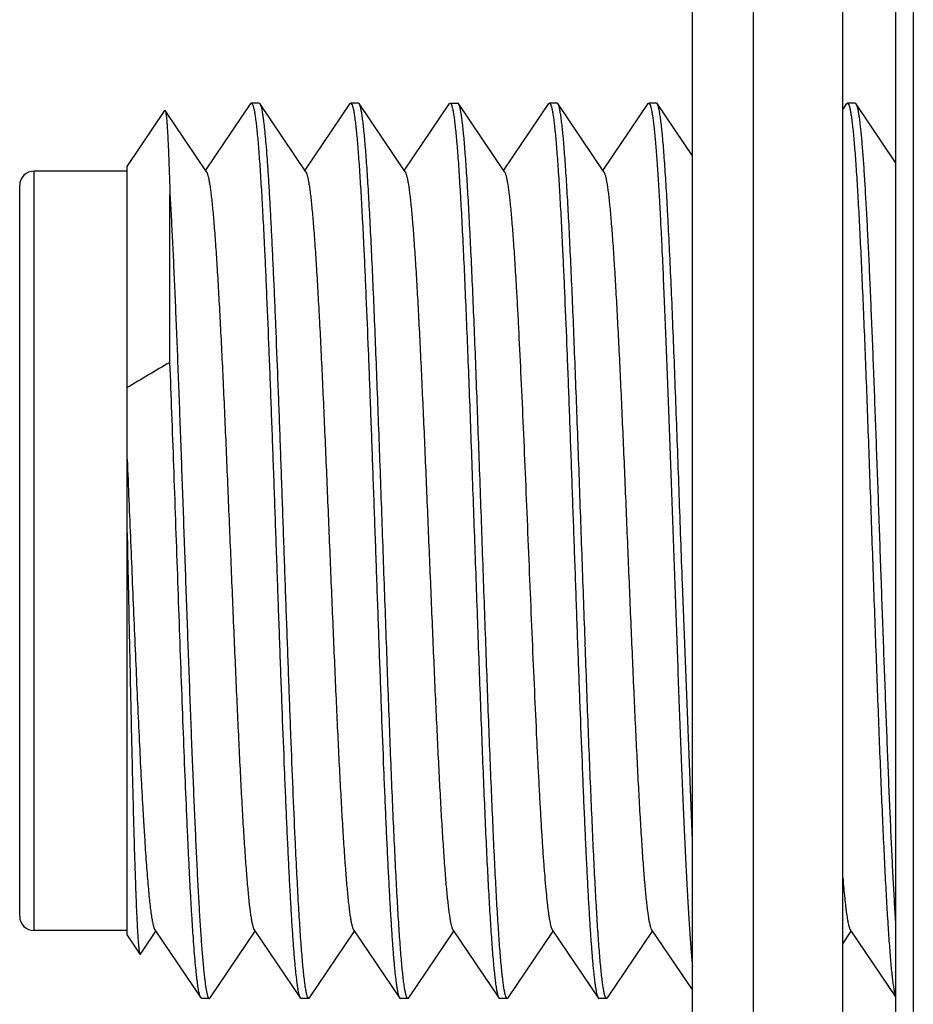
# Model space of a CAD drawing. Header units: inches. Extents: x 0.2 to 16.8, y 0.2 to 10.8.
# Tile 32 of 38: x 7.9 to 8.149, y 6.744 to 7.018. Entities that reach past the tile are written whole.
import ezdxf

# ---------------------------------------------------------------- set-up
doc = ezdxf.new("R2010")
doc.units = ezdxf.units.IN
doc.header["$LTSCALE"] = 0.935
doc.header["$MEASUREMENT"] = 0
doc.layers.get('0').update_dxf_attribs({"linetype": 'CONTINUOUS'})

msp = doc.modelspace()

# ---------------------------------------------------------------- linework, layer by layer
at = {"color": 7, "linetype": 'CONTINUOUS'}
for p, q in [((8.10459, 8.1832), (8.10459, 3.1162)), ((8.08758, 3.1262), (8.08758, 8.1732)), ((8.14431, 7.6512), (8.14431, 3.6532)), ((8.12958, 3.6522), (8.12958, 7.6472)), ((7.96423, 6.99503), (7.95167, 6.97641)), ((7.96446, 6.9952), (7.96423, 6.99503)), ((7.96661, 6.9952), (7.96446, 6.9952)), ((7.96446, 6.9952), (7.96485, 6.99473)), ((7.96661, 6.9952), (7.96684, 6.99503)), ((7.97968, 6.976), (7.96684, 6.99503)), ((7.96684, 6.99503), (7.96699, 6.99473)), ((7.99197, 6.99503), (7.9794, 6.97641)), ((7.99197, 6.99503), (7.9922, 6.9952)), ((7.99434, 6.9952), (7.9922, 6.9952)), ((7.9922, 6.9952), (7.99258, 6.99473)), ((7.99434, 6.9952), (7.9945, 6.99512)), ((7.99457, 6.99503), (7.9945, 6.99512)), ((8.00741, 6.976), (7.99457, 6.99503)), ((8.0197, 6.99503), (8.00714, 6.97641)), ((8.0197, 6.99503), (8.01993, 6.9952)), ((8.01993, 6.9952), (8.02208, 6.9952)), ((8.01993, 6.9952), (8.02004, 6.99517)), ((8.02231, 6.99503), (8.02208, 6.9952)), ((8.03514, 6.976), (8.02231, 6.99503)), ((8.02246, 6.99473), (8.02231, 6.99503)), ((8.04744, 6.99503), (8.03487, 6.97641)), ((8.04744, 6.99503), (8.04767, 6.9952)), ((8.04981, 6.9952), (8.04767, 6.9952)), ((8.04767, 6.9952), (8.04805, 6.99473)), ((8.05004, 6.99503), (8.04981, 6.9952)), ((8.06288, 6.976), (8.05004, 6.99503)), ((8.0502, 6.99473), (8.05004, 6.99503)), ((8.07517, 6.99503), (8.06261, 6.97641)), ((8.07517, 6.99503), (8.0754, 6.9952)), ((8.07755, 6.9952), (8.0754, 6.9952)), ((8.0754, 6.9952), (8.07579, 6.99473)), ((8.07778, 6.99503), (8.07755, 6.9952)), ((8.08758, 6.98049), (8.07778, 6.99503)), ((8.13064, 6.99503), (8.12958, 6.99347)), ((8.13064, 6.99503), (8.13087, 6.9952)), ((8.13301, 6.9952), (8.13087, 6.9952)), ((8.13087, 6.9952), (8.13126, 6.99473)), ((8.13301, 6.9952), (8.13325, 6.99503)), ((8.14431, 6.97863), (8.13325, 6.99503)), ((8.13325, 6.99503), (8.1334, 6.99473)), ((7.9298, 6.97749), (7.94031, 6.99307)), ((7.94031, 6.99307), (7.94043, 6.99307)), ((7.95194, 6.976), (7.94043, 6.99307)), ((7.9298, 6.9762), (7.9038, 6.9762)), ((7.9298, 6.76292), (7.9298, 6.97749)), ((7.8998, 6.7682), (7.8998, 6.9722)), ((7.94175, 6.9228), (7.94175, 6.96965)), ((8.08758, 6.78934), (8.0848, 6.86102)), ((7.9298, 6.7642), (7.9038, 6.7642)), ((7.9335, 6.75762), (7.9378, 6.764)), ((7.93753, 6.76441), (7.95037, 6.74538)), ((7.95297, 6.74538), (7.96554, 6.764)), ((7.96526, 6.76441), (7.9781, 6.74538)), ((7.98071, 6.74538), (7.99327, 6.764)), ((7.993, 6.76441), (8.00583, 6.74538)), ((8.00844, 6.74538), (8.02101, 6.764)), ((8.02073, 6.76441), (8.03357, 6.74538)), ((8.03618, 6.74538), (8.04874, 6.764)), ((8.04847, 6.76441), (8.0613, 6.74538)), ((8.06391, 6.74538), (8.07647, 6.764)), ((8.0762, 6.76441), (8.08758, 6.74753)), ((8.12958, 6.76051), (8.13194, 6.764)), ((8.13167, 6.76441), (8.14431, 6.74567)), ((7.9298, 6.76292), (7.93337, 6.75762)), ((7.93337, 6.75762), (7.9335, 6.75762)), ((7.9506, 6.7452), (7.95037, 6.74538)), ((7.95274, 6.7452), (7.9506, 6.7452)), ((7.95274, 6.7452), (7.95297, 6.74538)), ((7.97795, 6.74568), (7.9781, 6.74538)), ((7.9781, 6.74538), (7.97833, 6.7452)), ((7.98048, 6.7452), (7.97833, 6.7452)), ((7.98009, 6.74568), (7.98048, 6.7452)), ((7.98048, 6.7452), (7.98071, 6.74538)), ((8.00568, 6.74568), (8.00583, 6.74538)), ((8.00583, 6.74538), (8.00607, 6.7452)), ((8.00821, 6.7452), (8.00607, 6.7452)), ((8.00844, 6.74538), (8.00821, 6.7452)), ((8.03357, 6.74538), (8.0338, 6.7452)), ((8.03594, 6.7452), (8.0338, 6.7452)), ((8.03594, 6.7452), (8.03618, 6.74538)), ((8.06115, 6.74568), (8.0613, 6.74538)), ((8.0613, 6.74538), (8.06153, 6.7452)), ((8.06368, 6.7452), (8.06153, 6.7452)), ((8.06368, 6.7452), (8.06391, 6.74538))]:
    msp.add_line(p, q, dxfattribs=at)
at = {"color": 9, "linetype": 'CONTINUOUS'}
for p, q in [((8.14927, 7.6512), (8.14927, 3.6532)), ((7.9038, 6.7642), (7.9038, 6.9762))]:
    msp.add_line(p, q, dxfattribs=at)
at = {"color": 7, "linetype": 'CONTINUOUS'}
for centre, radius, start, end in [((7.9038, 6.9722), 0.004, 90, 180), ((8.74896, 5.53803), 1.60286, 120.23881, 120.73452), ((7.9038, 6.7682), 0.004, 180, 270)]:
    msp.add_arc(centre, radius, start, end, dxfattribs=at)
for points, knots in [([(8.00821, 6.7452), (8.00819, 6.7452), (8.00815, 6.74521), (8.0081, 6.74524), (8.00805, 6.74529), (8.00799, 6.74535), (8.00794, 6.74544), (8.00789, 6.74554), (8.00783, 6.74565), (8.00776, 6.74585), (8.00767, 6.74613), (8.00756, 6.74653), (8.00746, 6.74701), (8.00735, 6.74755), (8.00725, 6.74816), (8.00714, 6.74885), (8.00703, 6.74961), (8.00689, 6.75075), (8.0067, 6.75236), (8.00649, 6.7545), (8.00628, 6.7569), (8.00607, 6.75957), (8.00586, 6.7625), (8.00556, 6.76689), (8.0052, 6.77298), (8.00478, 6.78094), (8.00436, 6.78974), (8.00393, 6.79929), (8.00351, 6.80949), (8.00309, 6.82026), (8.00266, 6.8315), (8.00224, 6.8431), (8.00182, 6.85495), (8.00139, 6.86694), (8.00097, 6.87896), (8.00054, 6.8909), (8.00012, 6.90265), (7.9997, 6.9141), (7.99927, 6.92513), (7.99885, 6.93566), (7.99842, 6.94558), (7.998, 6.95479), (7.99764, 6.96199), (7.99735, 6.96733), (7.99714, 6.97101), (7.99693, 6.97445), (7.99671, 6.97765), (7.9965, 6.9806), (7.99629, 6.98329), (7.99608, 6.98572), (7.99587, 6.98787), (7.99566, 6.98976), (7.99547, 6.99116), (7.99533, 6.99213), (7.99522, 6.99276), (7.99511, 6.99331), (7.99501, 6.9938), (7.9949, 6.99421), (7.99481, 6.99451), (7.99474, 6.99471), (7.99468, 6.99483), (7.99463, 6.99494), (7.99459, 6.995), (7.99457, 6.99503)], [0, 0, 0, 0, 0.000216, 0.000455, 0.000734, 0.001066, 0.001456, 0.001908, 0.002425, 0.00301, 0.004383, 0.006032, 0.007961, 0.01017, 0.01266, 0.015429, 0.018478, 0.021805, 0.029286, 0.037857, 0.047501, 0.058195, 0.069915, 0.082636, 0.110957, 0.142898, 0.178163, 0.216425, 0.257329, 0.300495, 0.345522, 0.391991, 0.43947, 0.487518, 0.535687, 0.58353, 0.630602, 0.676464, 0.720691, 0.762871, 0.802613, 0.839547, 0.873331, 0.888943, 0.903652, 0.917424, 0.930229, 0.942036, 0.952818, 0.962553, 0.971216, 0.978791, 0.985261, 0.988079, 0.990616, 0.992873, 0.99485, 0.996547, 0.997967, 0.998575, 0.999115, 0.999589, 1, 1, 1, 1]), ([(8.02004, 6.99517), (8.02005, 6.99516), (8.02007, 6.99515), (8.02008, 6.99513), (8.0201, 6.99512)], [0, 0, 0, 0, 0.234416, 1, 1, 1, 1]), ([(8.0201, 6.99512), (8.02011, 6.9951), (8.02015, 6.99505), (8.0202, 6.99497), (8.02026, 6.99487), (8.02033, 6.99471), (8.02042, 6.99445), (8.02053, 6.99409), (8.02063, 6.99366), (8.02073, 6.99317), (8.02084, 6.9926), (8.02094, 6.99196), (8.02105, 6.99125), (8.02119, 6.99017), (8.02137, 6.98865), (8.02158, 6.98663), (8.02179, 6.98434), (8.022, 6.98179), (8.02221, 6.97899), (8.02242, 6.97594), (8.02263, 6.97265), (8.02284, 6.96912), (8.02313, 6.96398), (8.02348, 6.95704), (8.0239, 6.94813), (8.02432, 6.93852), (8.02474, 6.92828), (8.02516, 6.91751), (8.02558, 6.90632), (8.02599, 6.89479), (8.02641, 6.88304), (8.02683, 6.87118), (8.02725, 6.8593), (8.02767, 6.84753), (8.02809, 6.83596), (8.02851, 6.8247), (8.02893, 6.81386), (8.02935, 6.80353), (8.02976, 6.79381), (8.03018, 6.78478), (8.03054, 6.77772), (8.03083, 6.77249), (8.03104, 6.76889), (8.03125, 6.76552), (8.03146, 6.76239), (8.03166, 6.75951), (8.03187, 6.75688), (8.03208, 6.7545), (8.03229, 6.75239), (8.0325, 6.75054), (8.03268, 6.74918), (8.03283, 6.74822), (8.03293, 6.74761), (8.03304, 6.74706), (8.03314, 6.74659), (8.03324, 6.74618), (8.03333, 6.74589), (8.03341, 6.74569), (8.03346, 6.74557), (8.03351, 6.74547), (8.03355, 6.7454), (8.03357, 6.74538)], [0, 0, 0, 0, 0.00033, 0.000717, 0.001166, 0.001678, 0.002898, 0.004387, 0.006148, 0.008182, 0.01049, 0.013072, 0.015927, 0.019055, 0.026122, 0.034259, 0.043449, 0.053674, 0.064909, 0.077132, 0.090314, 0.104425, 0.119434, 0.152009, 0.187743, 0.226314, 0.267371, 0.310542, 0.355435, 0.401643, 0.448746, 0.496316, 0.543922, 0.591131, 0.637515, 0.682652, 0.726132, 0.767562, 0.806564, 0.842786, 0.8759, 0.891196, 0.905606, 0.919095, 0.931635, 0.943197, 0.953756, 0.963288, 0.971772, 0.979191, 0.985531, 0.988292, 0.99078, 0.992994, 0.994934, 0.9966, 0.997996, 0.998594, 0.999126, 0.999594, 1, 1, 1, 1]), ([(8.0848, 6.86102), (8.08466, 6.86517), (8.08437, 6.87344), (8.08393, 6.8858), (8.08349, 6.898), (8.08305, 6.90992), (8.08262, 6.92146), (8.08218, 6.93248), (8.08175, 6.94289), (8.08131, 6.95259), (8.08094, 6.96017), (8.08064, 6.9658), (8.08042, 6.96968), (8.0802, 6.97331), (8.07998, 6.97669), (8.07976, 6.97981), (8.07955, 6.98265), (8.07933, 6.98521), (8.07911, 6.98749), (8.07889, 6.98948), (8.0787, 6.99096), (8.07855, 6.99199), (8.07844, 6.99265), (8.07833, 6.99323), (8.07822, 6.99374), (8.07812, 6.99417), (8.07802, 6.99449), (8.07795, 6.9947), (8.07789, 6.99483), (8.07784, 6.99494), (8.0778, 6.995), (8.07778, 6.99503)], [0, 0, 0, 0, 0.092603, 0.184965, 0.276177, 0.365336, 0.451562, 0.534004, 0.611848, 0.684325, 0.750722, 0.781433, 0.810384, 0.837504, 0.862726, 0.88599, 0.907237, 0.926418, 0.943488, 0.958405, 0.971139, 0.976679, 0.981665, 0.986095, 0.98997, 0.99329, 0.99606, 0.997242, 0.99829, 0.999208, 1, 1, 1, 1]), ([(7.94043, 6.99307), (7.94043, 6.99306), (7.94045, 6.99303), (7.94048, 6.99296), (7.94052, 6.99285), (7.94056, 6.99268), (7.9406, 6.99246), (7.94064, 6.99221), (7.94068, 6.99191), (7.94072, 6.99156), (7.94078, 6.99102), (7.94085, 6.99023), (7.94093, 6.98916), (7.94101, 6.98792), (7.94109, 6.98652), (7.94118, 6.98495), (7.94126, 6.98322), (7.94134, 6.98133), (7.94142, 6.97929), (7.9415, 6.97709), (7.94162, 6.97386), (7.94169, 6.97137), (7.94175, 6.96965)], [0, 0, 0, 0, 0.001781, 0.003976, 0.009668, 0.017143, 0.026424, 0.037524, 0.050443, 0.065181, 0.081736, 0.12028, 0.166024, 0.218906, 0.278848, 0.345763, 0.419555, 0.500113, 0.587319, 0.68105, 0.78118, 1, 1, 1, 1]), ([(7.96485, 6.99473), (7.96489, 6.99463), (7.96496, 6.99442), (7.96506, 6.99407), (7.96516, 6.99365), (7.96527, 6.99316), (7.96537, 6.99261), (7.96551, 6.99175), (7.96568, 6.9905), (7.96589, 6.98881), (7.96609, 6.98687), (7.96629, 6.98467), (7.9665, 6.98223), (7.9667, 6.97955), (7.96698, 6.97551), (7.96733, 6.96991), (7.96774, 6.96256), (7.9681, 6.95517), (7.96844, 6.94792), (7.96886, 6.9384), (7.96937, 6.92574), (7.96998, 6.90981), (7.97059, 6.8931), (7.9712, 6.87596), (7.9718, 6.85871), (7.97241, 6.84167), (7.97302, 6.82519), (7.97353, 6.81195), (7.97395, 6.80186), (7.97425, 6.79477), (7.97456, 6.78805), (7.97487, 6.78172), (7.97517, 6.77582), (7.97548, 6.77037), (7.97578, 6.76541), (7.97609, 6.76095), (7.97635, 6.75757), (7.97656, 6.75513), (7.97671, 6.7535), (7.97686, 6.75202), (7.97702, 6.75068), (7.97717, 6.74949), (7.97732, 6.74844), (7.97747, 6.74754), (7.9776, 6.74688), (7.97771, 6.74643), (7.97779, 6.74614), (7.97786, 6.7459), (7.97792, 6.74575), (7.97795, 6.74568)], [0, 0, 0, 0, 0.001217, 0.002689, 0.004419, 0.006407, 0.008656, 0.011164, 0.016957, 0.023778, 0.031614, 0.040451, 0.05027, 0.061052, 0.072774, 0.098936, 0.128534, 0.161317, 0.187826, 0.215841, 0.275845, 0.340171, 0.407579, 0.47677, 0.546409, 0.615153, 0.681676, 0.744696, 0.774508, 0.802996, 0.830022, 0.855455, 0.879174, 0.901064, 0.92102, 0.938948, 0.954761, 0.961851, 0.968386, 0.974358, 0.97976, 0.984588, 0.988835, 0.992501, 0.995581, 0.996903, 0.998079, 0.999111, 1, 1, 1, 1]), ([(7.96699, 6.99473), (7.96702, 6.99466), (7.96707, 6.99451), (7.96715, 6.99427), (7.96722, 6.994), (7.96733, 6.99356), (7.96746, 6.99292), (7.96761, 6.99205), (7.96776, 6.99103), (7.9679, 6.98987), (7.96805, 6.98858), (7.9682, 6.98715), (7.96835, 6.98558), (7.96856, 6.98322), (7.96882, 6.97995), (7.96912, 6.97565), (7.96941, 6.97085), (7.96971, 6.96559), (7.97001, 6.95989), (7.97031, 6.95377), (7.97061, 6.94726), (7.97091, 6.94039), (7.97132, 6.93061), (7.97183, 6.91774), (7.97242, 6.9017), (7.97302, 6.88507), (7.97361, 6.86817), (7.97421, 6.8513), (7.97481, 6.83479), (7.9754, 6.81893), (7.976, 6.80403), (7.97641, 6.79444), (7.97662, 6.78985)], [0, 0, 0, 0, 0.001059, 0.002284, 0.003678, 0.005242, 0.008881, 0.013203, 0.018207, 0.023889, 0.030244, 0.037265, 0.044945, 0.053277, 0.071855, 0.092915, 0.116361, 0.142086, 0.169971, 0.199888, 0.231698, 0.265253, 0.300399, 0.374804, 0.453534, 0.535129, 0.618077, 0.70084, 0.781883, 0.859705, 0.932862, 1, 1, 1, 1]), ([(7.99258, 6.99473), (7.99262, 6.99463), (7.9927, 6.99442), (7.9928, 6.99407), (7.9929, 6.99365), (7.993, 6.99316), (7.9931, 6.99261), (7.99324, 6.99175), (7.99342, 6.9905), (7.99362, 6.98881), (7.99382, 6.98687), (7.99403, 6.98467), (7.99423, 6.98223), (7.99443, 6.97955), (7.99472, 6.97551), (7.99506, 6.96991), (7.99547, 6.96256), (7.99584, 6.95517), (7.99617, 6.94792), (7.99659, 6.9384), (7.99711, 6.92574), (7.99771, 6.90981), (7.99832, 6.8931), (7.99893, 6.87596), (7.99954, 6.85871), (8.00015, 6.84167), (8.00075, 6.82519), (8.00127, 6.81195), (8.00168, 6.80186), (8.00199, 6.79477), (8.00229, 6.78805), (8.0026, 6.78172), (8.00291, 6.77582), (8.00321, 6.77037), (8.00352, 6.76541), (8.00382, 6.76095), (8.00408, 6.75757), (8.00429, 6.75513), (8.00445, 6.7535), (8.0046, 6.75202), (8.00475, 6.75068), (8.0049, 6.74949), (8.00506, 6.74844), (8.00521, 6.74754), (8.00534, 6.74688), (8.00545, 6.74643), (8.00552, 6.74614), (8.0056, 6.7459), (8.00565, 6.74575), (8.00568, 6.74568)], [0, 0, 0, 0, 0.001217, 0.002689, 0.004419, 0.006407, 0.008656, 0.011164, 0.016957, 0.023778, 0.031614, 0.040451, 0.05027, 0.061052, 0.072774, 0.098936, 0.128534, 0.161317, 0.187826, 0.215841, 0.275845, 0.340171, 0.407579, 0.47677, 0.546409, 0.615153, 0.681676, 0.744696, 0.774508, 0.802996, 0.830022, 0.855455, 0.879174, 0.901064, 0.92102, 0.938948, 0.954761, 0.961851, 0.968386, 0.974358, 0.97976, 0.984588, 0.988835, 0.992501, 0.995581, 0.996903, 0.998079, 0.999111, 1, 1, 1, 1]), ([(8.03594, 6.7452), (8.03593, 6.7452), (8.03589, 6.74521), (8.03583, 6.74524), (8.03578, 6.74529), (8.03573, 6.74535), (8.03568, 6.74543), (8.03562, 6.74553), (8.03557, 6.74564), (8.0355, 6.74583), (8.03541, 6.74611), (8.0353, 6.7465), (8.0352, 6.74697), (8.0351, 6.7475), (8.03499, 6.7481), (8.03489, 6.74877), (8.03478, 6.74951), (8.03464, 6.75063), (8.03446, 6.7522), (8.03425, 6.75429), (8.03404, 6.75664), (8.03383, 6.75925), (8.03362, 6.76212), (8.03333, 6.76642), (8.03297, 6.77238), (8.03255, 6.78018), (8.03214, 6.7888), (8.03172, 6.79817), (8.0313, 6.80819), (8.03088, 6.81877), (8.03046, 6.82982), (8.03004, 6.84124), (8.02962, 6.85293), (8.0292, 6.86477), (8.02878, 6.87666), (8.02836, 6.88849), (8.02794, 6.90015), (8.02753, 6.91155), (8.02711, 6.92256), (8.02669, 6.9331), (8.02627, 6.94307), (8.02585, 6.95237), (8.02543, 6.96093), (8.02502, 6.96866), (8.02466, 6.97455), (8.02437, 6.9788), (8.02416, 6.98162), (8.02395, 6.98419), (8.02374, 6.98649), (8.02353, 6.98854), (8.02332, 6.99031), (8.02314, 6.99162), (8.02299, 6.99252), (8.02289, 6.9931), (8.02279, 6.99361), (8.02268, 6.99405), (8.02258, 6.99441), (8.0225, 6.99463), (8.02246, 6.99473)], [0, 0, 0, 0, 0.000213, 0.000449, 0.000725, 0.001051, 0.001434, 0.001878, 0.002385, 0.002958, 0.004304, 0.00592, 0.007809, 0.009973, 0.012411, 0.015123, 0.018109, 0.021367, 0.028694, 0.037089, 0.046536, 0.057013, 0.068498, 0.080965, 0.108732, 0.140063, 0.174675, 0.212256, 0.252463, 0.294931, 0.339276, 0.385093, 0.431967, 0.479471, 0.527173, 0.574639, 0.621439, 0.667146, 0.711345, 0.753635, 0.793631, 0.83097, 0.865313, 0.89635, 0.923799, 0.936099, 0.947413, 0.957715, 0.966983, 0.975197, 0.982339, 0.988396, 0.991014, 0.993359, 0.995428, 0.997223, 0.998746, 1, 1, 1, 1]), ([(8.04805, 6.99473), (8.04809, 6.99463), (8.04816, 6.99442), (8.04827, 6.99407), (8.04837, 6.99365), (8.04847, 6.99316), (8.04857, 6.99261), (8.04871, 6.99175), (8.04889, 6.9905), (8.04909, 6.98881), (8.04929, 6.98687), (8.0495, 6.98467), (8.0497, 6.98223), (8.0499, 6.97955), (8.05019, 6.97551), (8.05053, 6.96991), (8.05094, 6.96256), (8.05131, 6.95517), (8.05164, 6.94792), (8.05206, 6.9384), (8.05258, 6.92574), (8.05318, 6.90981), (8.05379, 6.8931), (8.0544, 6.87596), (8.05501, 6.85871), (8.05561, 6.84167), (8.05622, 6.82519), (8.05674, 6.81195), (8.05715, 6.80186), (8.05746, 6.79477), (8.05776, 6.78805), (8.05807, 6.78172), (8.05837, 6.77582), (8.05868, 6.77037), (8.05898, 6.76541), (8.05929, 6.76095), (8.05955, 6.75757), (8.05976, 6.75513), (8.05991, 6.7535), (8.06007, 6.75202), (8.06022, 6.75068), (8.06037, 6.74949), (8.06052, 6.74844), (8.06068, 6.74754), (8.06081, 6.74688), (8.06092, 6.74643), (8.06099, 6.74614), (8.06107, 6.7459), (8.06112, 6.74575), (8.06115, 6.74568)], [0, 0, 0, 0, 0.001217, 0.002689, 0.004419, 0.006407, 0.008656, 0.011164, 0.016957, 0.023778, 0.031614, 0.040451, 0.05027, 0.061052, 0.072774, 0.098936, 0.128534, 0.161317, 0.187826, 0.215841, 0.275845, 0.340171, 0.407579, 0.47677, 0.546409, 0.615153, 0.681676, 0.744696, 0.774508, 0.802996, 0.830022, 0.855455, 0.879174, 0.901064, 0.92102, 0.938948, 0.954761, 0.961851, 0.968386, 0.974358, 0.97976, 0.984588, 0.988835, 0.992501, 0.995581, 0.996903, 0.998079, 0.999111, 1, 1, 1, 1]), ([(8.06368, 6.7452), (8.06366, 6.7452), (8.06362, 6.74521), (8.06357, 6.74524), (8.06352, 6.74529), (8.06346, 6.74535), (8.06341, 6.74543), (8.06336, 6.74553), (8.06331, 6.74564), (8.06323, 6.74583), (8.06314, 6.74611), (8.06304, 6.7465), (8.06293, 6.74697), (8.06283, 6.7475), (8.06273, 6.7481), (8.06262, 6.74877), (8.06252, 6.74951), (8.06237, 6.75063), (8.06219, 6.7522), (8.06198, 6.75429), (8.06177, 6.75664), (8.06156, 6.75925), (8.06135, 6.76212), (8.06106, 6.76642), (8.0607, 6.77238), (8.06029, 6.78018), (8.05987, 6.7888), (8.05945, 6.79817), (8.05903, 6.80819), (8.05861, 6.81877), (8.05819, 6.82982), (8.05778, 6.84124), (8.05736, 6.85293), (8.05694, 6.86477), (8.05652, 6.87666), (8.0561, 6.88849), (8.05568, 6.90015), (8.05526, 6.91155), (8.05484, 6.92256), (8.05442, 6.9331), (8.054, 6.94307), (8.05358, 6.95237), (8.05317, 6.96093), (8.05275, 6.96866), (8.05239, 6.97455), (8.0521, 6.9788), (8.05189, 6.98162), (8.05168, 6.98419), (8.05147, 6.98649), (8.05126, 6.98854), (8.05106, 6.99031), (8.05088, 6.99162), (8.05073, 6.99252), (8.05062, 6.9931), (8.05052, 6.99361), (8.05042, 6.99405), (8.05031, 6.99441), (8.05024, 6.99463), (8.0502, 6.99473)], [0, 0, 0, 0, 0.000213, 0.000449, 0.000725, 0.001051, 0.001434, 0.001878, 0.002385, 0.002958, 0.004304, 0.00592, 0.007809, 0.009973, 0.012411, 0.015123, 0.018109, 0.021367, 0.028694, 0.037089, 0.046536, 0.057013, 0.068498, 0.080965, 0.108732, 0.140063, 0.174675, 0.212256, 0.252463, 0.294931, 0.339276, 0.385093, 0.431967, 0.479471, 0.527173, 0.574639, 0.621439, 0.667146, 0.711345, 0.753635, 0.793631, 0.83097, 0.865313, 0.89635, 0.923799, 0.936099, 0.947413, 0.957715, 0.966983, 0.975197, 0.982339, 0.988396, 0.991014, 0.993359, 0.995428, 0.997223, 0.998746, 1, 1, 1, 1]), ([(8.07579, 6.99473), (8.07582, 6.99464), (8.07589, 6.99446), (8.07598, 6.99415), (8.07607, 6.99379), (8.07616, 6.99337), (8.07625, 6.9929), (8.07638, 6.99216), (8.07654, 6.99112), (8.07672, 6.9897), (8.0769, 6.98807), (8.07709, 6.98624), (8.07727, 6.98421), (8.07745, 6.98197), (8.07771, 6.97861), (8.07802, 6.97394), (8.07839, 6.96781), (8.07875, 6.96099), (8.07912, 6.95354), (8.07949, 6.94551), (8.07985, 6.93695), (8.08022, 6.92793), (8.08059, 6.91851), (8.08108, 6.90533), (8.0817, 6.88836), (8.08242, 6.86774), (8.08315, 6.84719), (8.08388, 6.82727), (8.08449, 6.81134), (8.08499, 6.79932), (8.08536, 6.79101), (8.08573, 6.78324), (8.08609, 6.77609), (8.08646, 6.76959), (8.08677, 6.76461), (8.08703, 6.76098), (8.08721, 6.75855), (8.08739, 6.7563), (8.08752, 6.75488), (8.08758, 6.75419)], [0, 0, 0, 0, 0.001124, 0.002462, 0.004016, 0.005788, 0.007777, 0.009986, 0.015056, 0.020994, 0.02779, 0.035435, 0.043917, 0.053222, 0.063334, 0.085908, 0.111485, 0.139889, 0.170922, 0.204371, 0.240002, 0.277567, 0.316806, 0.357444, 0.441783, 0.528238, 0.614407, 0.697892, 0.776373, 0.813048, 0.847669, 0.879995, 0.909801, 0.936882, 0.961049, 0.971987, 0.982136, 0.991479, 1, 1, 1, 1]), ([(8.13126, 6.99473), (8.13129, 6.99464), (8.13137, 6.99442), (8.13147, 6.99407), (8.13157, 6.99365), (8.13167, 6.99317), (8.13177, 6.99262), (8.13191, 6.99176), (8.13209, 6.99052), (8.13229, 6.98884), (8.13249, 6.98691), (8.13269, 6.98473), (8.1329, 6.98231), (8.1331, 6.97964), (8.13338, 6.97563), (8.13373, 6.97006), (8.13413, 6.96275), (8.13454, 6.95465), (8.13494, 6.94583), (8.13535, 6.93637), (8.13575, 6.92634), (8.13616, 6.91583), (8.13656, 6.90494), (8.13711, 6.8899), (8.13778, 6.87085), (8.13845, 6.85179), (8.139, 6.83672), (8.13941, 6.82579), (8.13981, 6.81523), (8.14022, 6.80514), (8.14062, 6.79561), (8.14103, 6.78672), (8.14143, 6.77853), (8.14184, 6.77113), (8.14218, 6.76548), (8.14246, 6.7614), (8.14267, 6.75868), (8.14287, 6.7562), (8.14307, 6.75397), (8.14327, 6.75198), (8.14348, 6.75024), (8.14365, 6.74896), (8.14379, 6.74805), (8.14389, 6.74748), (8.14399, 6.74696), (8.1441, 6.74652), (8.1442, 6.74613), (8.14427, 6.7459), (8.14431, 6.7458)], [0, 0, 0, 0, 0.001213, 0.002679, 0.004401, 0.006381, 0.008619, 0.011115, 0.016877, 0.023661, 0.031455, 0.040243, 0.050007, 0.060728, 0.072384, 0.098399, 0.127833, 0.160437, 0.195934, 0.234024, 0.27438, 0.316661, 0.360506, 0.405542, 0.497643, 0.589834, 0.63498, 0.678978, 0.721454, 0.762045, 0.800407, 0.836213, 0.869158, 0.898963, 0.925375, 0.937238, 0.948172, 0.958155, 0.967164, 0.975184, 0.982197, 0.988191, 0.990803, 0.993157, 0.995254, 0.997092, 0.998673, 1, 1, 1, 1]), ([(8.1334, 6.99473), (8.13343, 6.99465), (8.13349, 6.99448), (8.13358, 6.9942), (8.13366, 6.99388), (8.13375, 6.9935), (8.13383, 6.99308), (8.13395, 6.99244), (8.13409, 6.99151), (8.13426, 6.99027), (8.13443, 6.98884), (8.1346, 6.98724), (8.13477, 6.98547), (8.13494, 6.98352), (8.13518, 6.98059), (8.13547, 6.97652), (8.1358, 6.97117), (8.13614, 6.96522), (8.13648, 6.9587), (8.13682, 6.95165), (8.13716, 6.94412), (8.1375, 6.93615), (8.13784, 6.92778), (8.1383, 6.91599), (8.13887, 6.90065), (8.13954, 6.8818), (8.14021, 6.86267), (8.14089, 6.84372), (8.14156, 6.8254), (8.14213, 6.81073), (8.14259, 6.79963), (8.14293, 6.7919), (8.14327, 6.78465), (8.14361, 6.7779), (8.14395, 6.7717), (8.14419, 6.76775), (8.14431, 6.76588)], [0, 0, 0, 0, 0.001085, 0.002361, 0.003831, 0.005497, 0.007359, 0.009416, 0.01412, 0.019604, 0.025863, 0.032889, 0.040673, 0.049203, 0.058468, 0.079148, 0.102592, 0.128661, 0.157202, 0.188046, 0.221009, 0.255897, 0.292501, 0.330603, 0.410392, 0.493366, 0.577553, 0.660951, 0.741579, 0.81752, 0.853164, 0.886971, 0.918739, 0.948281, 0.975422, 1, 1, 1, 1]), ([(7.95194, 6.976), (7.95198, 6.97594), (7.95206, 6.9758), (7.95216, 6.97556), (7.95226, 6.97526), (7.95237, 6.9749), (7.95247, 6.97448), (7.95257, 6.974), (7.95268, 6.97347), (7.95282, 6.97265), (7.953, 6.97147), (7.9532, 6.9699), (7.95341, 6.9681), (7.95362, 6.96608), (7.95382, 6.96385), (7.95403, 6.96142), (7.95424, 6.95878), (7.95452, 6.95487), (7.95488, 6.94952), (7.95529, 6.94259), (7.9557, 6.93502), (7.95612, 6.92687), (7.95653, 6.91822), (7.95695, 6.90914), (7.95736, 6.89971), (7.95777, 6.89002), (7.95819, 6.88016), (7.9586, 6.8702), (7.95902, 6.86025), (7.95943, 6.85039), (7.95985, 6.8407), (7.96026, 6.83127), (7.96067, 6.82219), (7.96109, 6.81354), (7.9615, 6.80539), (7.96191, 6.79781), (7.96233, 6.79088), (7.96268, 6.78554), (7.96297, 6.78163), (7.96317, 6.77899), (7.96338, 6.77656), (7.96359, 6.77433), (7.96379, 6.77231), (7.964, 6.77051), (7.96421, 6.76893), (7.96439, 6.76776), (7.96453, 6.76694), (7.96463, 6.7664), (7.96474, 6.76593), (7.96484, 6.76551), (7.96494, 6.76515), (7.96505, 6.76485), (7.96515, 6.7646), (7.96522, 6.76446), (7.96526, 6.76441)], [0, 0, 0, 0, 0.000995, 0.002237, 0.003738, 0.005501, 0.007529, 0.009822, 0.012382, 0.015209, 0.021656, 0.029154, 0.037689, 0.047245, 0.057801, 0.069335, 0.081822, 0.095235, 0.12472, 0.15753, 0.193376, 0.231941, 0.272883, 0.31584, 0.360431, 0.40626, 0.452921, 0.5, 0.547079, 0.59374, 0.639569, 0.68416, 0.727117, 0.768059, 0.806624, 0.84247, 0.87528, 0.904765, 0.918178, 0.930665, 0.942199, 0.952755, 0.962311, 0.970846, 0.978344, 0.984791, 0.987618, 0.990178, 0.992471, 0.994499, 0.996262, 0.997762, 0.999005, 1, 1, 1, 1]), ([(7.97968, 6.976), (7.97972, 6.97594), (7.97979, 6.9758), (7.97989, 6.97556), (7.98, 6.97526), (7.9801, 6.9749), (7.9802, 6.97448), (7.98031, 6.974), (7.98041, 6.97347), (7.98055, 6.97265), (7.98073, 6.97147), (7.98094, 6.9699), (7.98114, 6.9681), (7.98135, 6.96608), (7.98156, 6.96385), (7.98177, 6.96142), (7.98197, 6.95878), (7.98226, 6.95487), (7.98261, 6.94952), (7.98302, 6.94259), (7.98344, 6.93502), (7.98385, 6.92687), (7.98427, 6.91822), (7.98468, 6.90914), (7.98509, 6.89971), (7.98551, 6.89002), (7.98592, 6.88016), (7.98634, 6.8702), (7.98675, 6.86025), (7.98717, 6.85039), (7.98758, 6.8407), (7.98799, 6.83127), (7.98841, 6.82219), (7.98882, 6.81354), (7.98924, 6.80539), (7.98965, 6.79781), (7.99006, 6.79088), (7.99042, 6.78554), (7.9907, 6.78163), (7.99091, 6.77899), (7.99112, 6.77656), (7.99132, 6.77433), (7.99153, 6.77231), (7.99174, 6.77051), (7.99194, 6.76893), (7.99212, 6.76776), (7.99226, 6.76694), (7.99237, 6.7664), (7.99247, 6.76593), (7.99257, 6.76551), (7.99268, 6.76515), (7.99278, 6.76485), (7.99288, 6.7646), (7.99296, 6.76446), (7.993, 6.76441)], [0, 0, 0, 0, 0.000995, 0.002237, 0.003738, 0.005501, 0.007529, 0.009822, 0.012382, 0.015209, 0.021656, 0.029154, 0.037689, 0.047245, 0.057801, 0.069335, 0.081822, 0.095235, 0.12472, 0.15753, 0.193376, 0.231941, 0.272883, 0.31584, 0.360431, 0.40626, 0.452921, 0.5, 0.547079, 0.59374, 0.639569, 0.68416, 0.727117, 0.768059, 0.806624, 0.84247, 0.87528, 0.904765, 0.918178, 0.930665, 0.942199, 0.952755, 0.962311, 0.970846, 0.978344, 0.984791, 0.987618, 0.990178, 0.992471, 0.994499, 0.996262, 0.997762, 0.999005, 1, 1, 1, 1]), ([(8.00741, 6.976), (8.00745, 6.97594), (8.00753, 6.9758), (8.00763, 6.97556), (8.00773, 6.97526), (8.00783, 6.9749), (8.00794, 6.97448), (8.00804, 6.974), (8.00814, 6.97347), (8.00829, 6.97265), (8.00847, 6.97147), (8.00867, 6.9699), (8.00888, 6.9681), (8.00909, 6.96608), (8.00929, 6.96385), (8.0095, 6.96142), (8.00971, 6.95878), (8.00999, 6.95487), (8.01035, 6.94952), (8.01076, 6.94259), (8.01117, 6.93502), (8.01159, 6.92687), (8.012, 6.91822), (8.01241, 6.90914), (8.01283, 6.89971), (8.01324, 6.89002), (8.01366, 6.88016), (8.01407, 6.8702), (8.01449, 6.86025), (8.0149, 6.85039), (8.01531, 6.8407), (8.01573, 6.83127), (8.01614, 6.82219), (8.01656, 6.81354), (8.01697, 6.80539), (8.01738, 6.79781), (8.0178, 6.79088), (8.01815, 6.78554), (8.01844, 6.78163), (8.01864, 6.77899), (8.01885, 6.77656), (8.01906, 6.77433), (8.01926, 6.77231), (8.01947, 6.77051), (8.01968, 6.76893), (8.01985, 6.76776), (8.02, 6.76694), (8.0201, 6.7664), (8.02021, 6.76593), (8.02031, 6.76551), (8.02041, 6.76515), (8.02051, 6.76485), (8.02062, 6.7646), (8.02069, 6.76446), (8.02073, 6.76441)], [0, 0, 0, 0, 0.000995, 0.002238, 0.003738, 0.005501, 0.007529, 0.009823, 0.012383, 0.015209, 0.021656, 0.029154, 0.03769, 0.047246, 0.057802, 0.069336, 0.081823, 0.095236, 0.124721, 0.157531, 0.193377, 0.231942, 0.272885, 0.315842, 0.360433, 0.406262, 0.452923, 0.500001, 0.54708, 0.593741, 0.63957, 0.684161, 0.727118, 0.76806, 0.806625, 0.842471, 0.875281, 0.904765, 0.918178, 0.930665, 0.942199, 0.952755, 0.962311, 0.970846, 0.978344, 0.984791, 0.987618, 0.990178, 0.992471, 0.994499, 0.996262, 0.997762, 0.999005, 1, 1, 1, 1]), ([(8.03514, 6.976), (8.03518, 6.97594), (8.03526, 6.9758), (8.03536, 6.97556), (8.03547, 6.97526), (8.03557, 6.9749), (8.03567, 6.97448), (8.03578, 6.974), (8.03588, 6.97347), (8.03602, 6.97265), (8.0362, 6.97147), (8.03641, 6.9699), (8.03661, 6.9681), (8.03682, 6.96608), (8.03703, 6.96385), (8.03723, 6.96142), (8.03744, 6.95878), (8.03765, 6.95594), (8.03786, 6.95291), (8.03806, 6.9497), (8.03827, 6.94631), (8.03852, 6.94211), (8.0388, 6.93706), (8.03922, 6.92891), (8.03975, 6.91804), (8.04036, 6.90433), (8.04098, 6.88995), (8.0416, 6.87517), (8.04222, 6.86029), (8.04284, 6.84561), (8.04345, 6.83142), (8.04398, 6.82003), (8.0444, 6.81137), (8.04471, 6.8053), (8.04502, 6.79956), (8.04533, 6.79417), (8.04564, 6.78916), (8.04595, 6.78455), (8.04626, 6.78037), (8.04657, 6.77664), (8.04684, 6.77382), (8.04706, 6.77181), (8.04721, 6.77048), (8.04737, 6.76928), (8.04752, 6.7682), (8.04768, 6.76725), (8.04783, 6.76643), (8.04796, 6.76582), (8.04807, 6.76541), (8.04815, 6.76514), (8.04823, 6.76491), (8.0483, 6.76471), (8.04838, 6.76455), (8.04844, 6.76445), (8.04847, 6.76441)], [0, 0, 0, 0, 0.000995, 0.002238, 0.003738, 0.005501, 0.007529, 0.009822, 0.012382, 0.015209, 0.021656, 0.029154, 0.037689, 0.047245, 0.057801, 0.069335, 0.081822, 0.095235, 0.109545, 0.12472, 0.140727, 0.15753, 0.184146, 0.212339, 0.272883, 0.337956, 0.40626, 0.476434, 0.547078, 0.616784, 0.68416, 0.747863, 0.777937, 0.806624, 0.833781, 0.859273, 0.882973, 0.904764, 0.924539, 0.942199, 0.957659, 0.964541, 0.970846, 0.976568, 0.981699, 0.986237, 0.990177, 0.993518, 0.994964, 0.996262, 0.997411, 0.998415, 0.999276, 1, 1, 1, 1]), ([(8.06288, 6.976), (8.06292, 6.97594), (8.06299, 6.9758), (8.0631, 6.97556), (8.0632, 6.97526), (8.0633, 6.9749), (8.06341, 6.97448), (8.06351, 6.974), (8.06361, 6.97347), (8.06376, 6.97265), (8.06394, 6.97147), (8.06414, 6.9699), (8.06435, 6.9681), (8.06455, 6.96608), (8.06476, 6.96385), (8.06497, 6.96142), (8.06518, 6.95878), (8.06546, 6.95487), (8.06582, 6.94952), (8.06623, 6.94259), (8.06664, 6.93502), (8.06705, 6.92687), (8.06747, 6.91822), (8.06788, 6.90914), (8.0683, 6.89971), (8.06871, 6.89002), (8.06913, 6.88016), (8.06954, 6.8702), (8.06995, 6.86025), (8.07037, 6.85039), (8.07078, 6.8407), (8.0712, 6.83127), (8.07161, 6.82219), (8.07203, 6.81354), (8.07244, 6.80539), (8.07285, 6.79781), (8.07327, 6.79088), (8.07362, 6.78554), (8.0739, 6.78163), (8.07411, 6.77899), (8.07432, 6.77656), (8.07453, 6.77433), (8.07473, 6.77231), (8.07494, 6.77051), (8.07515, 6.76893), (8.07532, 6.76776), (8.07547, 6.76694), (8.07557, 6.7664), (8.07567, 6.76593), (8.07578, 6.76551), (8.07588, 6.76515), (8.07598, 6.76485), (8.07609, 6.7646), (8.07616, 6.76446), (8.0762, 6.76441)], [0, 0, 0, 0, 0.000995, 0.002238, 0.003738, 0.005501, 0.007529, 0.009822, 0.012382, 0.015209, 0.021656, 0.029154, 0.037689, 0.047245, 0.057801, 0.069335, 0.081822, 0.095235, 0.12472, 0.15753, 0.193376, 0.231941, 0.272883, 0.31584, 0.360431, 0.40626, 0.452921, 0.5, 0.547079, 0.59374, 0.639569, 0.68416, 0.727117, 0.768059, 0.806624, 0.84247, 0.87528, 0.904765, 0.918178, 0.930665, 0.942199, 0.952755, 0.962311, 0.970846, 0.978345, 0.984791, 0.987618, 0.990178, 0.992471, 0.994499, 0.996262, 0.997763, 0.999005, 1, 1, 1, 1]), ([(7.94175, 6.96965), (7.94187, 6.96759), (7.9421, 6.96328), (7.94245, 6.95654), (7.94279, 6.94927), (7.94313, 6.94153), (7.94347, 6.93336), (7.94394, 6.92174), (7.94451, 6.90653), (7.94519, 6.88771), (7.94587, 6.86846), (7.94655, 6.84926), (7.94712, 6.8335), (7.94758, 6.82125), (7.94792, 6.81248), (7.94827, 6.80405), (7.94861, 6.79603), (7.94895, 6.78846), (7.94929, 6.78138), (7.94963, 6.77483), (7.94997, 6.76887), (7.95031, 6.76352), (7.95061, 6.75946), (7.95084, 6.75654), (7.95102, 6.75461), (7.95119, 6.75285), (7.95136, 6.75127), (7.95153, 6.74987), (7.95167, 6.74882), (7.95179, 6.74807), (7.95188, 6.74758), (7.95196, 6.74713), (7.95205, 6.74673), (7.95213, 6.74638), (7.95222, 6.74607), (7.9523, 6.74581), (7.95239, 6.74559), (7.95246, 6.74545), (7.95252, 6.74535), (7.95257, 6.7453), (7.95261, 6.74526), (7.95265, 6.74523), (7.9527, 6.74521), (7.95273, 6.7452), (7.95274, 6.7452)], [0, 0, 0, 0, 0.027559, 0.057625, 0.090017, 0.12454, 0.160984, 0.199131, 0.2796, 0.364004, 0.450304, 0.536414, 0.620256, 0.66069, 0.699805, 0.737363, 0.773139, 0.806916, 0.83849, 0.867671, 0.894283, 0.918167, 0.93918, 0.94857, 0.957197, 0.965049, 0.972115, 0.978385, 0.983851, 0.986281, 0.988508, 0.990532, 0.992353, 0.993971, 0.995388, 0.996604, 0.997624, 0.998453, 0.9988, 0.999104, 0.999369, 0.999601, 0.999807, 1, 1, 1, 1]), ([(7.95037, 6.74538), (7.95034, 6.74541), (7.95029, 6.7455), (7.95023, 6.74564), (7.95016, 6.74581), (7.95009, 6.74602), (7.95003, 6.74625), (7.94993, 6.74661), (7.94982, 6.74714), (7.94968, 6.74786), (7.94955, 6.74869), (7.94942, 6.74964), (7.94928, 6.75069), (7.94915, 6.75186), (7.94896, 6.75364), (7.94873, 6.75613), (7.94846, 6.75944), (7.9482, 6.76316), (7.94793, 6.76728), (7.94766, 6.77178), (7.94739, 6.77664), (7.94713, 6.78186), (7.94686, 6.7874), (7.94649, 6.79539), (7.94604, 6.80604), (7.9455, 6.81949), (7.94497, 6.83369), (7.94443, 6.84844), (7.9439, 6.86351), (7.94336, 6.87868), (7.94283, 6.89372), (7.9423, 6.90842), (7.94193, 6.91807), (7.94175, 6.9228)], [0, 0, 0, 0, 0.000747, 0.001638, 0.002679, 0.003874, 0.005224, 0.00673, 0.010214, 0.01433, 0.019078, 0.024455, 0.030458, 0.037082, 0.044323, 0.060628, 0.079316, 0.10032, 0.123563, 0.14896, 0.176418, 0.205836, 0.237103, 0.270105, 0.340815, 0.416919, 0.497286, 0.580722, 0.665987, 0.751816, 0.836933, 0.920071, 1, 1, 1, 1]), ([(7.9298, 6.89569), (7.92996, 6.8919), (7.93028, 6.88424), (7.93076, 6.87272), (7.93124, 6.86117), (7.93172, 6.84973), (7.9322, 6.83854), (7.93268, 6.82772), (7.93316, 6.81741), (7.93364, 6.80774), (7.93405, 6.80013), (7.93438, 6.79444), (7.93462, 6.7905), (7.93486, 6.78681), (7.9351, 6.78336), (7.93534, 6.78017), (7.93558, 6.77726), (7.93582, 6.77462), (7.93606, 6.77227), (7.9363, 6.77021), (7.93651, 6.76868), (7.93668, 6.76761), (7.9368, 6.76692), (7.93692, 6.76631), (7.93704, 6.76578), (7.93716, 6.76532), (7.93726, 6.76499), (7.93734, 6.76477), (7.9374, 6.76463), (7.93746, 6.76451), (7.93751, 6.76444), (7.93753, 6.76441)], [0, 0, 0, 0, 0.086657, 0.174594, 0.262761, 0.350105, 0.43558, 0.518164, 0.596872, 0.670763, 0.738955, 0.770657, 0.800636, 0.828802, 0.855071, 0.879367, 0.901618, 0.921759, 0.939732, 0.955487, 0.968981, 0.97487, 0.980183, 0.984918, 0.989074, 0.992653, 0.995658, 0.996949, 0.9981, 0.999116, 1, 1, 1, 1]), ([(7.9298, 6.87525), (7.92987, 6.87155), (7.93002, 6.86415), (7.93025, 6.85311), (7.93048, 6.84221), (7.9307, 6.83157), (7.93093, 6.82131), (7.93115, 6.81153), (7.93137, 6.80232), (7.93159, 6.79378), (7.93178, 6.78713), (7.93194, 6.7822), (7.93205, 6.77883), (7.93216, 6.77568), (7.93227, 6.77277), (7.93238, 6.7701), (7.93249, 6.76767), (7.9326, 6.7655), (7.9327, 6.76359), (7.9328, 6.76216), (7.93287, 6.76114), (7.93293, 6.76048), (7.93298, 6.75989), (7.93304, 6.75936), (7.93309, 6.75891), (7.93315, 6.75852), (7.9332, 6.7582), (7.93325, 6.75797), (7.93329, 6.75783), (7.93331, 6.75774), (7.93334, 6.75768), (7.93336, 6.75764), (7.93337, 6.75762)], [0, 0, 0, 0, 0.094414, 0.188574, 0.281483, 0.372163, 0.45967, 0.5431, 0.621602, 0.694382, 0.760712, 0.791251, 0.819938, 0.846704, 0.871483, 0.894217, 0.914853, 0.933342, 0.949641, 0.963717, 0.96991, 0.975537, 0.980594, 0.985079, 0.988991, 0.992329, 0.995094, 0.997287, 0.998171, 0.998916, 0.999524, 1, 1, 1, 1]), ([(7.97662, 6.78985), (7.97676, 6.78685), (7.97704, 6.78114), (7.9774, 6.77419), (7.9777, 6.76908), (7.97792, 6.7656), (7.97813, 6.76238), (7.97835, 6.75942), (7.97856, 6.75672), (7.97878, 6.7543), (7.97899, 6.75215), (7.97918, 6.75054), (7.97933, 6.7494), (7.97943, 6.74865), (7.97954, 6.74797), (7.97965, 6.74737), (7.97976, 6.74684), (7.97986, 6.74639), (7.97997, 6.74601), (7.98005, 6.74578), (7.98009, 6.74568)], [0, 0, 0, 0, 0.203099, 0.386825, 0.470866, 0.54942, 0.622301, 0.689336, 0.750367, 0.805251, 0.853865, 0.896099, 0.914796, 0.931868, 0.947308, 0.961111, 0.973276, 0.983804, 0.992706, 1, 1, 1, 1]), ([(8.12958, 6.77897), (8.12967, 6.77796), (8.12983, 6.77605), (8.13009, 6.77336), (8.13031, 6.77132), (8.13049, 6.76987), (8.13062, 6.7689), (8.13075, 6.76803), (8.13088, 6.76724), (8.13101, 6.76655), (8.13114, 6.76594), (8.13127, 6.76543), (8.13138, 6.76506), (8.13147, 6.76481), (8.13154, 6.76465), (8.1316, 6.76452), (8.13165, 6.76444), (8.13167, 6.76441)], [0, 0, 0, 0, 0.205773, 0.389373, 0.550197, 0.621903, 0.687731, 0.747634, 0.801573, 0.849524, 0.89147, 0.927417, 0.957404, 0.970191, 0.981529, 0.991449, 1, 1, 1, 1])]:
    msp.add_open_spline(points, degree=3, knots=knots, dxfattribs=at)

doc.saveas('drawing.dxf')
